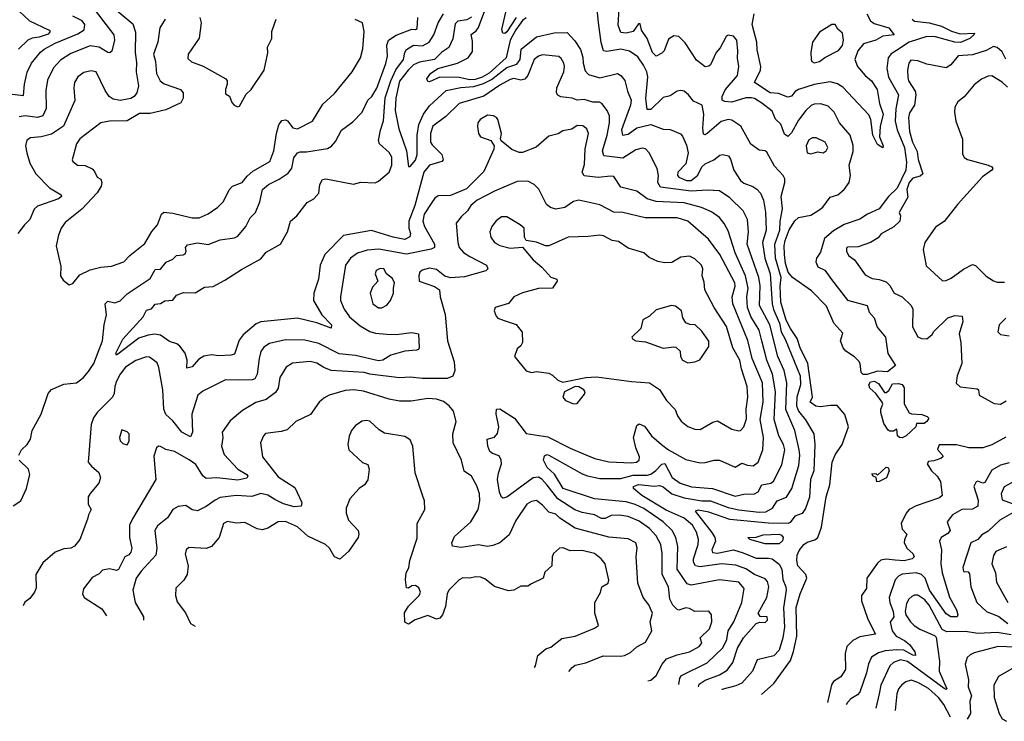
# Model space of a CAD drawing. Extents: x 1921360 to 2014538, y 768294 to 907744.
# Tile 36 of 256: x 1967673 to 1973276, y 768550 to 772542. Entities that reach past the tile are written whole.
import ezdxf

# ---------------------------------------------------------------- set-up
doc = ezdxf.new("R2010")
doc.units = 0

msp = doc.modelspace()

# ---------------------------------------------------------------- linework, layer by layer
at = {"layer": '0CON10XD'}
for points in [[(1967670.5, 772590.5), (1967728.9, 772535), (1967841.8, 772481.8), (1967846.1, 772475), (1967835, 772459.8), (1967785, 772442.6), (1967745, 772436), (1967719.2, 772425), (1967665.7, 772374.3)], [(1968102.4, 772595), (1968208.8, 772455), (1968213.1, 772425), (1968197.6, 772362.4), (1968185.7, 772354.3), (1968175, 772355.5), (1968125, 772384.8), (1968075, 772394.2), (1967965, 772349.7), (1967905, 772312.5), (1967865, 772268.9), (1967831.7, 772198.3), (1967821.7, 772138.3), (1967823.6, 772036.3), (1967804.2, 771995.8), (1967775, 771985.3), (1967705, 771994.2), (1967670.5, 771989.5)], [(1968213.8, 772603.8), (1968317.9, 772517.9), (1968331.7, 772471.7), (1968331.1, 772355), (1968337.7, 772297.7)], [(1971535.7, 768745.1), (1971539.6, 768760.4), (1971575, 768784.3), (1971655.5, 768814.5), (1971698.6, 768841.4), (1971732.1, 768885), (1971758.8, 768965), (1971791.6, 769025), (1971865, 769105.6), (1971885, 769113.1), (1971915, 769112.5), (1971928.8, 769125), (1971927.5, 769145), (1971886.9, 769146.9), (1971875.6, 769165), (1971925.2, 769255), (1971937.3, 769315), (1971928.2, 769345), (1971915, 769359.5), (1971855, 769384.2), (1971805, 769417.6), (1971749, 769439), (1971666.5, 769446.5), (1971545, 769428.3), (1971519.5, 769435), (1971507.9, 769455), (1971507.9, 769475), (1971533.7, 769555), (1971536.7, 769585), (1971525, 769626.7), (1971501.6, 769665), (1971455, 769705.2), (1971351.9, 769751.9), (1971213.1, 769835), (1971166.9, 769875), (1971166.9, 769885), (1971195, 769896.6), (1971285, 769887.2), (1971315, 769891.8), (1971335, 769884.6), (1971383.9, 769843.9), (1971455, 769820.7), (1971555, 769803.4), (1971605, 769803.5), (1971705, 769767.2), (1971765, 769753.9), (1971881, 769739), (1971918.8, 769741.2), (1971957.6, 769762.4), (1971984.4, 769805), (1972036.5, 769825), (1972066.4, 769873.6), (1972106.5, 770005), (1972112.2, 770065), (1972109, 770095), (1972084.3, 770205), (1972033.3, 770323.3), (1972038.1, 770475), (1972023.7, 770545), (1971988.3, 770625), (1971942.6, 770805), (1971883.2, 770915), (1971887.3, 771027.3), (1971880.3, 771075), (1971812.2, 771265), (1971821, 771335), (1971814.1, 771405), (1971790, 771455), (1971715, 771529.1), (1971655, 771567.3), (1971588.3, 771571.7), (1971495, 771567.2), (1971319.9, 771589.9), (1971304.1, 771615), (1971308.9, 771655), (1971300.6, 771695), (1971255.3, 771785.3), (1971235, 771807.7), (1971215, 771810.3), (1971178.7, 771801.3), (1971105, 771754.6), (1970997.1, 771767.1), (1970990, 771795), (1971017.3, 771885), (1971029.5, 771955), (1971029.1, 771995), (1971016.4, 772025), (1970985.5, 772065), (1970972.6, 772072.6), (1970935, 772073.2), (1970885, 772088.1), (1970845, 772084.5), (1970817.5, 772095), (1970752.8, 772102.8), (1970735, 772112.2), (1970728.8, 772125), (1970729.2, 772155), (1970770.6, 772245), (1970774.2, 772275), (1970769.7, 772295), (1970755, 772321.5), (1970742.1, 772332.1), (1970648.1, 772341.9), (1970625, 772334.3), (1970601.9, 772315), (1970565.6, 772224.4), (1970547.3, 772202.7), (1970525, 772198.1), (1970485, 772206.7), (1970465, 772202.4), (1970405, 772168.9), (1970315, 772106.3), (1970175, 772065.9), (1970099.2, 771990.8), (1970025, 771936.9), (1970010.4, 771895), (1970011.1, 771845), (1970019.7, 771829.7), (1970075.7, 771775), (1970084, 771745), (1970075.5, 771734.5), (1970005, 771714.6), (1969972.6, 771675), (1969921.4, 771485), (1969887.9, 771395), (1969887, 771355), (1969897.8, 771325), (1969893.1, 771306.9), (1969865, 771291.9), (1969797.8, 771305), (1969675, 771342.8), (1969515.3, 771314.7), (1969409.1, 771205), (1969382.3, 771145), (1969374.3, 771065), (1969346.4, 770985), (1969344.6, 770945), (1969392.3, 770862.3), (1969447.1, 770805), (1969445, 770786), (1969365, 770817.3), (1969255, 770843.8), (1969045, 770822.2), (1969018.4, 770811.6), (1968945, 770749.5), (1968922.3, 770717.8), (1968895, 770639.2), (1968875, 770632.5), (1968805, 770628.9), (1968765, 770635.2), (1968721.7, 770628.3), (1968691.5, 770608.5), (1968655, 770567.5), (1968625, 770560), (1968626.7, 770605), (1968614.7, 770644.7), (1968584.5, 770685), (1968567.6, 770697.6), (1968525, 770711.6), (1968475, 770747.8), (1968442.3, 770752.3), (1968405, 770747.3), (1968350.5, 770729.5), (1968225, 770633.1), (1968220.9, 770645), (1968260.7, 770725), (1968375, 770852), (1968395, 770889.2), (1968423.6, 770896.4), (1968445, 770924.2), (1968475, 770927.5), (1968498.3, 770941.7), (1968545, 770946.7), (1968565.6, 770974.4), (1968605, 770990), (1968672.6, 770987.4), (1968725, 771020), (1968775, 771024.3), (1968840.9, 771059.1), (1968935, 771120.6), (1969045, 771181.5), (1969075, 771220), (1969157.1, 771265), (1969197.1, 771335), (1969215, 771396.2), (1969250, 771425), (1969309.1, 771500.9), (1969347.4, 771522.6), (1969375.6, 771554.4), (1969381.1, 771605), (1969397, 771633), (1969415, 771637.2), (1969573.6, 771606.4), (1969615, 771617.5), (1969695.8, 771614.2), (1969715, 771622.5), (1969775, 771673.8), (1969791.4, 771715), (1969790.3, 771760.3), (1969776.1, 771786.1), (1969720.8, 771835), (1969715.8, 771855), (1969726.5, 771913.5), (1969744.3, 771965.7), (1969752.8, 772097.2), (1969784.8, 772194.8), (1969813.3, 772256.7), (1969858.3, 772315), (1969865.7, 772355), (1969875, 772372.5), (1969915, 772396.5), (1969965, 772394.2), (1970003.1, 772415), (1970029.7, 772455), (1970054.7, 772525), (1970084.3, 772575.7)], [(1970555, 772553.1), (1970535, 772536.8), (1970497, 772485), (1970464, 772425), (1970441.9, 772325), (1970345, 772238.3), (1970304.7, 772215), (1970265, 772201.1), (1970235, 772199.6), (1970175, 772212.5), (1970065, 772214.3), (1970005, 772188.6), (1969995, 772190.8), (1969990, 772205), (1970010.9, 772235), (1970052, 772265), (1970165, 772294.8), (1970225.8, 772325), (1970249.3, 772360.7), (1970249.7, 772420.3), (1970242.9, 772457.1), (1970271.6, 772478.4), (1970285, 772498), (1970331.3, 772625)], [(1970498.6, 772555), (1970445, 772472.9), (1970435, 772464.1), (1970423.3, 772465), (1970416.6, 772486.6), (1970440.6, 772585)], [(1971895.5, 768701.9), (1971965.6, 768764.4), (1972059.7, 768895), (1972076.7, 768946.7), (1972095.7, 769034.3), (1972092.6, 769197.4), (1972114.3, 769275), (1972152.3, 769365), (1972146.9, 769385), (1972102.1, 769435), (1972095.5, 769465), (1972098.3, 769495), (1972108.8, 769521.2), (1972135, 769555.5), (1972155, 769568.8), (1972198.1, 769581.9), (1972215, 769596.2), (1972236.2, 769655), (1972262.6, 769827.4), (1972283.2, 769895), (1972297.8, 770025), (1972313.1, 770066.9), (1972353.3, 770125), (1972390, 770225), (1972368, 770295), (1972325.8, 770345.8), (1972287.6, 770347.6), (1972228.4, 770338.4), (1972203.6, 770343.6), (1972171.8, 770365), (1972185.2, 770395), (1972158.6, 770585), (1972115.2, 770675), (1972098.4, 770728.4), (1972058.8, 770785), (1972035, 770832.9), (1972005.5, 770935), (1972001.5, 771025), (1972007, 771075), (1971974.5, 771185.5), (1971971.1, 771265), (1971998.6, 771345), (1972000.2, 771395), (1972013.8, 771465), (1972006.2, 771535), (1972026.9, 771615), (1972026.8, 771636.8), (1972017.5, 771655), (1971968.3, 771708.3), (1971925, 771788.6), (1971915, 771795.5), (1971880.7, 771799.3), (1971834.6, 771834.6), (1971777, 771937), (1971725, 771970.8), (1971705, 771973.8), (1971665, 771963.6), (1971585, 771894.5), (1971575, 771887.3), (1971565, 771890), (1971561, 771925), (1971566.5, 772005), (1971556.4, 772055), (1971508.5, 772078.5), (1971479.4, 772115), (1971455, 772134.5), (1971435, 772139.1), (1971415, 772135.5), (1971375, 772109.4), (1971335, 772099.5), (1971265, 772031.2), (1971245, 772030.5), (1971235.7, 772094.3), (1971247, 772217), (1971241.6, 772245), (1971223.7, 772283.7), (1971190.5, 772330.5), (1971143.7, 772363.7), (1971094.3, 772374.3), (1971015, 772361.1), (1970995.3, 772365.3), (1970981.5, 772411.5), (1970966.5, 772526.5), (1970958.2, 772618.2)], [(1972752.6, 772545), (1972765, 772533.7), (1972849.2, 772525), (1972919.2, 772505), (1972976.3, 772476.3), (1973025, 772461.4), (1973106.2, 772465), (1973103.8, 772455), (1973080, 772435), (1973027.2, 772412.8), (1972995, 772414.1), (1972885, 772444), (1972835, 772445.9), (1972735, 772413.8), (1972662.6, 772367.4), (1972633, 772347), (1972614.6, 772325), (1972608.4, 772265), (1972618.1, 772215), (1972675.2, 772115), (1972660, 772035), (1972655.8, 771965), (1972667.5, 771915), (1972708.3, 771815), (1972720.6, 771730.6), (1972716.2, 771685), (1972667.1, 771582.9), (1972617.3, 771535), (1972565, 771466.5), (1972497.1, 771435), (1972455, 771407.1), (1972365, 771376.5), (1972305, 771340.6), (1972253.6, 771296.4), (1972231.1, 771218.9), (1972207.7, 771185), (1972204.2, 771165), (1972215, 771136.5), (1972255, 771116.7), (1972293.9, 771063.9), (1972385, 770946.9), (1972495.5, 770915), (1972507.3, 770877.3), (1972535.4, 770845.4), (1972552.3, 770792.2), (1972600.4, 770735), (1972612.9, 770642.9), (1972657.5, 770575), (1972611.7, 770538.3), (1972555, 770542.5), (1972496.4, 770523.6), (1972473.6, 770523.6), (1972462.7, 770535), (1972456.8, 770585), (1972449.1, 770599.1), (1972423.7, 770623.7), (1972375, 770655.4), (1972358.8, 770675), (1972344.3, 770715), (1972357.6, 770757.6), (1972305.8, 770815.8), (1972265, 770911.6), (1972180.1, 771000.1), (1972070.8, 771075), (1972046.3, 771105), (1972031.2, 771155), (1972026.3, 771206.3), (1972023.6, 771255), (1972029.4, 771285), (1972052.8, 771347.2), (1972085, 771398), (1972105, 771416.7), (1972175, 771429.5), (1972221.5, 771458.5), (1972243.9, 771476.1), (1972285, 771532.9), (1972330, 771545), (1972365, 771575.7), (1972394.4, 771615), (1972402, 771655), (1972392.9, 771715), (1972417.1, 771792.9), (1972417, 771827), (1972399.6, 771885), (1972338.5, 771955), (1972308.8, 772015), (1972275, 772050.3), (1972232.6, 772062.6), (1972195, 772062.2), (1972176.6, 772053.4), (1972146.4, 772025), (1972105, 771969.6), (1972065, 771898.2), (1972045, 771877.8), (1972025, 771891.4), (1972005, 771948.1), (1971975.3, 771975.3), (1971955, 772021.4), (1971896.2, 772066.2), (1971855, 772093.1), (1971837.5, 772097.5), (1971805, 772097.7), (1971725, 772072.6), (1971685.8, 772075.8), (1971670.3, 772085), (1971670.6, 772105), (1971688, 772142), (1971758.6, 772225), (1971765.5, 772275), (1971757.6, 772322.4), (1971760.9, 772365), (1971754.2, 772425), (1971735, 772448.8), (1971705, 772454), (1971693, 772447), (1971658.7, 772381.3), (1971637.5, 772355), (1971605, 772286), (1971595, 772277.5), (1971575, 772274.4), (1971525, 772312.3), (1971461.1, 772411.1), (1971425, 772446.9), (1971395, 772449.4), (1971365, 772431.4), (1971340, 772365), (1971328.2, 772351.8), (1971295, 772334.4), (1971275, 772354.4), (1971243.4, 772435), (1971211.5, 772481.5), (1971205, 772519.2), (1971195, 772517.8), (1971165, 772475.5), (1971125, 772465.5), (1971095, 772468.6), (1971078.9, 772511.1), (1971084.8, 772605)], [(1972587.5, 771825), (1972585, 771813.8), (1972555, 771831.4), (1972527.6, 771885), (1972516.2, 771975), (1972505, 772000.5), (1972358, 772158), (1972327.7, 772177.7), (1972285, 772188), (1972195, 772173), (1972104.8, 772145.2), (1972086.3, 772133.7), (1972065, 772106.7), (1972045, 772102.1), (1971991.9, 772121.9), (1971944.9, 772124.9), (1971854.4, 772184.4), (1971888.5, 772255), (1971890.9, 772275), (1971870.3, 772370.3), (1971867.4, 772415), (1971842.5, 772515), (1971852.1, 772575)], [(1972494.6, 772574.6), (1972515.4, 772535.4), (1972535, 772521.1), (1972619.2, 772495), (1972650, 772455), (1972585, 772447.8), (1972545, 772424.6), (1972475, 772403.8), (1972442.2, 772365), (1972426, 772315), (1972440.9, 772275), (1972484.3, 772224.3), (1972520.5, 772195), (1972552.8, 772145), (1972566.4, 772065), (1972587.5, 772005), (1972570.8, 771935), (1972566, 771875), (1972587.5, 771825)], [(1967615, 772120.9), (1967695, 772110), (1967700.2, 772175), (1967716.6, 772243.4), (1967740.6, 772295), (1967791.9, 772358.1), (1967811.8, 772375), (1967875, 772408.8), (1968005, 772461.6), (1968040, 772485), (1968044.6, 772515), (1968027.9, 772535), (1967975, 772561.9)], [(1967668, 770065), (1967682.9, 770095), (1967715, 770124.3), (1967734.5, 770155), (1967744.6, 770205), (1967795, 770297.5), (1967834.7, 770415), (1967855, 770437.8), (1967925, 770467.2), (1967996, 770475), (1968035, 770504.4), (1968065, 770540), (1968094.7, 770585), (1968144.7, 770715), (1968154.3, 770805), (1968167.5, 770862.5), (1968159.5, 770925), (1968175, 770939.5), (1968215, 770931.5), (1968245, 770942.5), (1968285, 770982.9), (1968415, 771070), (1968445, 771120), (1968475, 771123.3), (1968507.7, 771162.3), (1968545, 771179.4), (1968565, 771199.4), (1968603.2, 771203.2), (1968615, 771210.6), (1968620.5, 771225), (1968616.9, 771245), (1968628.2, 771261.8), (1968685, 771272.5), (1968745, 771263.3), (1968815, 771288.6), (1968895, 771301.1), (1968915, 771310), (1968960.8, 771365), (1968985.5, 771414.5), (1969015.4, 771444.6), (1969040.4, 771505), (1969055.6, 771575), (1969088.9, 771605), (1969150.6, 771635), (1969201.2, 771668.8), (1969222, 771698), (1969233.8, 771756.2), (1969255, 771784.4), (1969269.3, 771790.7), (1969305, 771790.3), (1969425, 771809.4), (1969447.2, 771822.8), (1969470.2, 771849.8), (1969505, 771914.2), (1969569.4, 771960.6), (1969621.5, 772015), (1969655, 772084), (1969676.5, 772105), (1969705, 772152.5), (1969757, 772293), (1969765.6, 772335), (1969762.5, 772397.5), (1969772.8, 772425), (1969815, 772453.7), (1969905, 772488.9), (1969925, 772485.8), (1969935, 772492), (1969939.1, 772555)], [(1968502, 772545), (1968470.5, 772495), (1968459.2, 772415), (1968435.4, 772345), (1968446.3, 772305), (1968451.3, 772235), (1968473.6, 772193.6), (1968495, 772176.8), (1968587.5, 772145), (1968602.9, 772125), (1968604.4, 772095), (1968590.9, 772069.1), (1968505, 772029.6), (1968415, 772007.9), (1968355, 772007.3), (1968285, 771967.1), (1968185, 771965.3), (1968135, 771954.6), (1968015, 771864.6), (1967995.9, 771835), (1967972.5, 771745), (1967976.2, 771735), (1968002.5, 771715), (1968045, 771713.1), (1968085, 771692.5), (1968099.1, 771679.1), (1968115, 771646), (1968134.3, 771634.3), (1968140, 771615), (1968136.4, 771595), (1968115, 771556.9), (1968026.3, 771463.7), (1967932.1, 771387.9), (1967909.6, 771355), (1967893.8, 771315), (1967880.8, 771255), (1967908.3, 771138.3), (1967906.2, 771085), (1967920.5, 771060.5), (1967955, 771033.3)], [(1967955, 771033.3), (1967975, 771040), (1968015, 771090), (1968075, 771118.6), (1968135, 771133.6), (1968195, 771139.1), (1968265.7, 771165), (1968299.9, 771200.1), (1968385, 771269.2), (1968425, 771336.9), (1968458.1, 771375), (1968480.9, 771435), (1968494.1, 771445.9), (1968545, 771440.4), (1968655, 771414), (1968695, 771414.7), (1968745, 771436.9), (1968800.4, 771475), (1968832.2, 771507.8), (1968865, 771573.3), (1968883.8, 771595), (1968940, 771615), (1968968.5, 771651.5), (1969000.4, 771679.6), (1969097.5, 771735), (1969120, 771795), (1969134, 771895), (1969147.1, 771942.9), (1969165, 771969.2), (1969185, 771972.9), (1969196.9, 771966.9), (1969226.8, 771926.8), (1969255, 771921.1), (1969340, 771965), (1969398.9, 772061.1), (1969465, 772121.9), (1969565.3, 772244.7), (1969611.8, 772325), (1969626.8, 772376.8), (1969633.3, 772475), (1969623.6, 772523.6), (1969582.3, 772542.3)], [(1968698.8, 772555), (1968705.4, 772525), (1968693.8, 772436.2), (1968632, 772345), (1968630.8, 772320.8), (1968651.7, 772301.7), (1968717.1, 772277.1), (1968846.4, 772206.4), (1968853.3, 772195), (1968853.8, 772175), (1968843.8, 772145), (1968845, 772120), (1968867.3, 772107.3), (1968880.7, 772070.7), (1968894, 772055), (1968915, 772047.1)], [(1968915, 772047.1), (1968925, 772050), (1968962.2, 772117.8), (1968990, 772145), (1969064, 772255), (1969085.8, 772354.2), (1969084.2, 772385), (1969107.5, 772435), (1969108, 772475), (1969133.1, 772545)], [(1970245, 772556.3), (1970218.4, 772541.6), (1970167.1, 772532.9), (1970150.8, 772519.2), (1970137.4, 772432.6), (1970115, 772383.8), (1970075, 772356.9), (1970033.7, 772316.3), (1969948.8, 772301.2), (1969915, 772284.2), (1969884.1, 772255), (1969835, 772191.6), (1969813.4, 772095), (1969810.9, 772025), (1969831, 771921), (1969853.8, 771856.2), (1969875.2, 771795), (1969885, 771707.5), (1969895, 771705.7), (1969925, 771743.1), (1969935.7, 771775), (1969935.8, 771885), (1969945, 771945.5), (1969971.7, 772005), (1970005, 772051.5), (1970100.2, 772139.8), (1970183.2, 772156.8), (1970258.2, 772161.8), (1970312, 772178), (1970357.5, 772202.5), (1970445, 772270.7), (1970501.5, 772288.5), (1970520.4, 772315), (1970526.2, 772375), (1970614.3, 772445), (1970715, 772466.8), (1970788.5, 772468.5), (1970831.5, 772421.5), (1970865, 772373.1), (1970878.5, 772328.5), (1970880, 772295), (1970891.9, 772251.9), (1970911, 772231), (1970975, 772210.9), (1971075, 772235.5), (1971095, 772224.3), (1971116.4, 772196.4), (1971132, 772135), (1971153.7, 772085), (1971148.4, 772055), (1971098.3, 771915), (1971104.3, 771884.3), (1971135, 771890), (1971185.9, 771925.9), (1971265, 771945.5), (1971335, 771919.5), (1971375, 771916.4), (1971432.9, 771892.9), (1971445, 771880), (1971468.3, 771828.3), (1971477.3, 771785), (1971465, 771722.7), (1971417.7, 771675), (1971416.1, 771656.1), (1971425.2, 771645.2), (1971467.5, 771627.5), (1971495, 771626.3), (1971532.6, 771657.4), (1971554.4, 771705), (1971575, 771722.1), (1971623.1, 771745), (1971658.2, 771771.8), (1971675, 771774.5), (1971706.9, 771766.9), (1971719.1, 771749.1), (1971738.2, 771685), (1971775, 771626.9), (1971795, 771611.4), (1971845, 771593.1), (1971867.9, 771577.9), (1971888.2, 771555), (1971905.7, 771515), (1971917.4, 771447.4), (1971921.7, 771345), (1971899.8, 771275), (1971912.8, 771185), (1971944.5, 771095), (1971954.9, 770925), (1971962.6, 770892.6), (1971996.2, 770815), (1972006.1, 770765), (1972029.7, 770725), (1972114.7, 770515.3), (1972116.1, 770465), (1972096.2, 770395), (1972093.4, 770345), (1972104.6, 770314.6), (1972144.2, 770264.2), (1972191.9, 770185), (1972199, 770125), (1972191.6, 769975), (1972174.2, 769925), (1972167.1, 769825), (1972145, 769761.4), (1972127, 769733), (1972085, 769717.3), (1972058.5, 769681.5), (1972046, 769675), (1971935, 769676.7), (1971715, 769698.1), (1971595, 769740.5), (1971535, 769750.8), (1971516.9, 769745), (1971611.5, 769625), (1971628.5, 769595), (1971632.5, 769575), (1971611.6, 769525), (1971615, 769510.8), (1971645, 769506.7), (1971735, 769524.8), (1971790.8, 769509.2), (1971865, 769477.8), (1971935, 769478.4), (1971955, 769473.3), (1971995, 769444.7), (1972010.7, 769415), (1972015.8, 769355.8), (1972033.8, 769315), (1972036, 769296), (1972019.8, 769195), (1972026.1, 769085), (1972016, 769024), (1971995, 768954.5), (1971965, 768922.5), (1971870.9, 768899.1), (1971843.5, 768835), (1971783.6, 768766.4), (1971749, 768751), (1971669.9, 768730.1), (1971668.4, 768729.2)], [(1972195, 772296.4), (1972225, 772303.7), (1972255, 772326.5), (1972333.1, 772366.9), (1972354.8, 772395), (1972361.2, 772425), (1972355.4, 772465.4), (1972328.5, 772488.5), (1972314.6, 772514.6), (1972295, 772513.8), (1972225, 772471.9), (1972185.7, 772415), (1972175.2, 772355), (1972176.5, 772315), (1972180.8, 772305), (1972195, 772296.4)], [(1973285, 772316.9), (1973265, 772360), (1973235, 772384.6), (1973215, 772388.8), (1973173.7, 772366.3), (1973095, 772341.2), (1973013.3, 772336.7), (1972971.9, 772285), (1972945, 772268.8), (1972835, 772289.2), (1972785, 772308.8), (1972745, 772311.9), (1972732.7, 772295), (1972725.4, 772254.6), (1972727.8, 772215), (1972731.8, 772195), (1972769.4, 772135), (1972773.1, 772115), (1972765.4, 772055), (1972737.3, 772012.7), (1972731.4, 771985), (1972736.2, 771905), (1972753.5, 771845), (1972781.2, 771791.2), (1972787.2, 771747.2), (1972813.1, 771665), (1972798.1, 771651.9), (1972755, 771640.2), (1972735, 771615.4), (1972722.7, 771575), (1972728.2, 771531.8), (1972678.8, 771445), (1972686.4, 771425), (1972681.8, 771395), (1972647.4, 771362.6), (1972575, 771323.8), (1972558.9, 771301.1), (1972515, 771274.2), (1972445, 771249.5), (1972385, 771247.1), (1972378.7, 771241.3), (1972377.5, 771225), (1972390.2, 771200.2), (1972424.2, 771175), (1972485, 771090.8), (1972525, 771068.8), (1972565, 771063.6), (1972605, 771050), (1972625, 771030), (1972650, 770985), (1972695, 770965.8), (1972745.8, 770915), (1972755.5, 770895), (1972753.6, 770793.6), (1972785, 770736.7), (1972805, 770727.5), (1972835, 770726.7), (1972865, 770751.4), (1972875, 770768), (1972954.6, 770845.4), (1972995, 770858.9), (1973036.7, 770855), (1973040.6, 770825), (1973019.6, 770755), (1973028.5, 770705), (1973035.5, 770585), (1973008.1, 770515), (1973003.4, 770473.4), (1973025, 770453.8), (1973122, 770442), (1973130, 770435), (1973133.3, 770405), (1973218.1, 770358.1), (1973255, 770353.6), (1973287.4, 770372.6)], [(1968337.7, 772297.7), (1968335.8, 772245), (1968348.5, 772165), (1968340, 772125), (1968324.4, 772105), (1968305, 772094.1), (1968245, 772082.9), (1968205, 772090), (1968182.7, 772105), (1968159.1, 772139.1), (1968108.8, 772245), (1968079.1, 772250.9), (1968038, 772242), (1968005, 772216.9), (1967985.6, 772185), (1967981.1, 772155), (1967987.9, 772082.1), (1967923.1, 771936.9), (1967855, 771890.6), (1967795, 771874.6), (1967735, 771869.5), (1967713.5, 771856.5), (1967706.9, 771825), (1967713.8, 771785), (1967731.5, 771725), (1967765, 771664.3), (1967842.2, 771585), (1967908.8, 771545), (1967911.4, 771535), (1967895, 771523.1), (1967775, 771480), (1967756.3, 771463.7), (1967731.1, 771405), (1967700, 771375), (1967662.5, 771325)], [(1973295, 772157.2), (1973265, 772185.9), (1973205, 772221.9), (1973185, 772220), (1973147, 772203), (1973105, 772170.6), (1973047.6, 772102.4), (1973012.5, 772075), (1972995.6, 772045), (1972993.1, 772015), (1973001.4, 771965), (1973038.3, 771861.7), (1973038.3, 771778.3), (1973048.7, 771758.7), (1973066.2, 771746.2), (1973184.6, 771714.6), (1973206, 771705), (1973210.8, 771695), (1973205.7, 771685), (1973152.9, 771647.1), (1973009.8, 771490.2), (1972935, 771393.8), (1972885, 771361.2), (1972824.3, 771275), (1972815.6, 771235), (1972831.5, 771141.5), (1972925, 771056.9), (1972945, 771058.1), (1972975, 771071.5), (1973045, 771122.5), (1973095, 771148.9), (1973112.4, 771142.4), (1973172.6, 771082.6), (1973215, 771056.4), (1973235, 771048.8), (1973278.1, 771048.1)], [(1971423.7, 768758.5), (1971430.8, 768795), (1971439.6, 768810.4), (1971585, 768883.2), (1971675, 768967.8), (1971698.1, 769015), (1971705.2, 769065), (1971737.7, 769115), (1971783.5, 769225), (1971795.5, 769305), (1971765, 769341.1), (1971655.3, 769355.3), (1971495, 769324.6), (1971471.7, 769331.7), (1971415.3, 769415), (1971418.6, 769545), (1971407.3, 769595), (1971386.1, 769635), (1971335, 769684.7), (1971225, 769761.4), (1971175, 769784), (1971125, 769798.9), (1970945, 769814.8), (1970766.9, 769875), (1970716.9, 769956.9), (1970675, 769993.4), (1970653.8, 770035), (1970659.8, 770060.2), (1970675, 770067.3), (1970685, 770064.6), (1970875, 769957.6), (1970905, 769945.8), (1970975, 769932), (1971095, 769931.8), (1971165, 769950.3), (1971245, 769950.2), (1971265, 769955.6), (1971293.7, 769976.3), (1971327.1, 770012.9), (1971345, 770016.7), (1971386.1, 769936.1), (1971431.5, 769905), (1971496.7, 769883.3), (1971615, 769875.3), (1971745, 769831.4), (1971795, 769841.9), (1971855, 769843.6), (1971876.2, 769855), (1971896.9, 769895), (1971948, 769905), (1971963.8, 769916.2), (1972010.7, 770009.3), (1972027.1, 770095), (1972020.6, 770125), (1971992.9, 770175), (1971967.3, 770267.3), (1971973.8, 770425), (1971956.6, 770525), (1971925.9, 770605), (1971896.8, 770715), (1971881.1, 770775), (1971833.4, 770853.4), (1971814.9, 770904.9), (1971811.5, 770965), (1971818.4, 771015), (1971804, 771084), (1971745.2, 771215.1), (1971705, 771341.4), (1971682.7, 771382.7), (1971655, 771415.5), (1971609.5, 771449.5), (1971554, 771474), (1971455, 771499), (1971295, 771507), (1971245, 771523.1), (1971185, 771566.7), (1971095, 771588.5), (1971055, 771649.2), (1971035, 771652), (1970965, 771643.2), (1970885, 771653.6), (1970874.6, 771675), (1970887.8, 771717.8), (1970892, 771808), (1970910.4, 771895), (1970900.1, 771920.1), (1970878.3, 771938.3), (1970845, 771940), (1970815, 771918.5), (1970765, 771910.5), (1970736.9, 771893.1), (1970685, 771878.9), (1970612.6, 771817.4), (1970535, 771786.5), (1970515, 771785.5), (1970474, 771804), (1970413.6, 771853.6), (1970410, 771865), (1970415.6, 771895), (1970395, 771973.8), (1970387.5, 771985), (1970368.8, 771995), (1970335, 771999.1), (1970294, 771975), (1970280.8, 771955), (1970278, 771935), (1970284.2, 771895), (1970295, 771876.2), (1970355, 771853.8), (1970373.6, 771823.6), (1970372, 771805), (1970315, 771678.6), (1970215, 771580), (1970125, 771542.5), (1970055, 771538.8), (1970035, 771526.2), (1970018.5, 771501.5), (1969975, 771435.5), (1969968.1, 771395), (1969976.7, 771365), (1970034.2, 771265), (1970033.8, 771245), (1970014.5, 771235.5), (1969875, 771208.6), (1969716.4, 771236.4), (1969650.3, 771229.7), (1969595, 771212.7), (1969555.5, 771185), (1969528.2, 771145), (1969498.8, 770965), (1969499.6, 770945), (1969520.4, 770895), (1969551, 770851), (1969610.9, 770800.8), (1969665, 770767.9), (1969697.9, 770757.9), (1969762.1, 770752.1), (1969815, 770750.4), (1969905, 770762.2), (1969943.3, 770755), (1969947.5, 770675), (1969943.3, 770665), (1969931.2, 770661.2), (1969865, 770655.5), (1969785, 770633.8), (1969739.2, 770605), (1969715, 770600.8), (1969585, 770631.4), (1969490.6, 770640.6), (1969375, 770699.6), (1969295, 770718.1), (1969185, 770720.3), (1969095, 770700.4), (1969061.7, 770678.3), (1969046.4, 770653.7), (1969035.3, 770614.7), (1969024.7, 770525), (1969011.5, 770498.5), (1968996.8, 770493.2), (1968920.5, 770490.5), (1968845, 770493.1), (1968715, 770427.5), (1968687.1, 770405), (1968653, 770297), (1968656.9, 770195), (1968645, 770168.8), (1968595.6, 770195.6), (1968545, 770259.1), (1968504.1, 770295), (1968494, 770325), (1968487, 770435), (1968465, 770563.3), (1968455, 770589.4), (1968412, 770622), (1968395, 770624.2), (1968335, 770603.5), (1968275, 770564.6), (1968245, 770525.5), (1968225, 770484.3), (1968214.1, 770455), (1968211.5, 770415), (1968202.2, 770395), (1968113.6, 770306.4), (1968093.1, 770276.9), (1968080.9, 770239.1), (1968063.8, 770025), (1968081.3, 770001.3), (1968122.9, 769965), (1968132.9, 769935), (1968124.3, 769905), (1968073.9, 769846.1), (1968063.7, 769826.3), (1968063.1, 769785), (1968079.1, 769755), (1968064.2, 769725), (1968060, 769700), (1968015.5, 769585), (1967985, 769545.6), (1967965, 769534.6), (1967925, 769531.8), (1967875, 769512.2), (1967805, 769451.4), (1967765.6, 769385), (1967766.7, 769306.7), (1967758.1, 769285), (1967731.7, 769248.3), (1967702.5, 769227.5), (1967692.4, 769206.3)], [(1972175, 771779.4), (1972215, 771790.6), (1972245, 771783.5), (1972263.3, 771795), (1972272.7, 771815), (1972256.9, 771845), (1972205, 771870), (1972185, 771870), (1972165, 771858.6), (1972148.1, 771825), (1972155, 771784), (1972175, 771779.4)], [(1971248.6, 768779.6), (1971265, 768784.4), (1971295, 768810.8), (1971328.9, 768875), (1971355, 768904.4), (1971415, 768928.9), (1971485, 768945.3), (1971540.9, 768975), (1971554.5, 768995), (1971545.7, 769025), (1971598.5, 769075), (1971612.2, 769115), (1971610.6, 769155), (1971595, 769176.7), (1971515, 769173.8), (1971485, 769191.6), (1971465, 769196), (1971425, 769182.1), (1971414.4, 769185), (1971389.8, 769209.7), (1971372.8, 769245), (1971365.3, 769315), (1971329.7, 769385), (1971328.8, 769505), (1971321.1, 769555), (1971294.8, 769604.8), (1971257.5, 769647.5), (1971199.3, 769689.3), (1971135, 769714.7), (1971085, 769721.9), (1971038.9, 769721.1), (1971005.4, 769704.6), (1970983.9, 769703.9), (1970945, 769725.4), (1970875, 769737.5), (1970833.1, 769753.1), (1970735, 769814.8), (1970675, 769894.3), (1970645, 769927.1), (1970625, 769939.6), (1970595, 769935.4), (1970445, 769825.5), (1970425, 769819.2), (1970414.4, 769824.4), (1970402.8, 769852.8), (1970392.6, 769925), (1970397.4, 769962.6), (1970414.2, 770015), (1970413.4, 770035), (1970400.9, 770060.9), (1970363.1, 770073.1), (1970348.8, 770085), (1970337.6, 770115), (1970333.3, 770155), (1970375, 770166.9), (1970392.3, 770187.7), (1970399.6, 770225), (1970385, 770300), (1970386.7, 770325), (1970405, 770327.5), (1970488.2, 770275), (1970555, 770188), (1970679.2, 770169.2), (1970805, 770104), (1970895, 770065.4), (1970946, 770046), (1971026.4, 770026.3), (1971155, 770019.7), (1971184, 770025), (1971197.8, 770035), (1971200.8, 770055), (1971179.3, 770105), (1971165.4, 770165), (1971185, 770233.3), (1971198, 770242), (1971229.5, 770229.5), (1971269.6, 770175), (1971324.7, 770125), (1971365, 770094.7), (1971465, 770039.6), (1971545, 770020.4), (1971575, 770022.2), (1971625, 770036.4), (1971655, 770035.5), (1971745, 769996), (1971782.1, 770017.9), (1971815, 770007.1), (1971846.9, 770003.1), (1971875.2, 770024.7), (1971901.8, 770095), (1971906.3, 770165), (1971886.3, 770266.3), (1971903.6, 770365), (1971900.6, 770475), (1971841.4, 770615), (1971817.4, 770717.4), (1971732.2, 770925), (1971728.4, 770965), (1971744.3, 771025), (1971742.7, 771045), (1971656.7, 771206.7), (1971592.4, 771292.4), (1971475.5, 771395.5), (1971415.3, 771414.7), (1971233.3, 771415), (1971105, 771444.5), (1971055, 771447.3), (1970975, 771489.1), (1970855, 771514.6), (1970825, 771507.8), (1970775, 771473.8), (1970725, 771464.5), (1970693.6, 771473.6), (1970670.6, 771490.6), (1970628.3, 771578.3), (1970601.4, 771605), (1970565, 771623.4), (1970505, 771620.9), (1970375, 771567.1), (1970277.3, 771515), (1970240.9, 771485), (1970222.3, 771455), (1970185, 771421.1), (1970157.5, 771385), (1970166.2, 771275), (1970174.6, 771245), (1970198, 771218), (1970235, 771195.4), (1970330, 771145), (1970338, 771125), (1970326.5, 771113.5), (1970205, 771079.6), (1970125, 771073.5), (1970093, 771083), (1970045, 771121.1), (1970005, 771127.8), (1969963.1, 771116.9), (1969950.8, 771105), (1969944, 771085), (1969947.5, 771055), (1970034.5, 771024.5), (1970062, 771005), (1970065.6, 770965), (1970094.7, 770864.7), (1970107.1, 770715), (1970145.8, 770595.8), (1970149.7, 770545), (1970137.3, 770512.7), (1970105, 770500.6), (1969965, 770499.7), (1969895, 770508.7), (1969835, 770504.1), (1969665, 770524.8), (1969632.9, 770535), (1969446.4, 770546.4), (1969403.3, 770563.3), (1969365, 770588.5), (1969327, 770597), (1969225, 770586.7), (1969190, 770565), (1969153.9, 770506.1), (1969143.5, 770445), (1969129.7, 770420.3), (1969075, 770381.1), (1969017.1, 770362.9), (1968941.7, 770318.3), (1968870.5, 770259.5), (1968825.6, 770195), (1968828.5, 770165), (1968822.4, 770115), (1968837, 770067), (1968913.8, 769985), (1968966.4, 769955), (1968972.5, 769945), (1968965, 769932.3), (1968915, 769921.5), (1968795, 769935.7), (1968735, 769931.1), (1968715, 769946.4), (1968675, 770010.8), (1968637.2, 770037.2), (1968555, 770084.4), (1968505.7, 770095.7), (1968475, 770114.2), (1968462.5, 770115), (1968451.2, 770105), (1968437.5, 770057.5), (1968447.5, 769925), (1968315, 769702.5), (1968298.5, 769665), (1968297.9, 769595), (1968310.8, 769535), (1968305, 769511.4), (1968293.6, 769496.4), (1968271.4, 769485), (1968235, 769414.4), (1968225, 769407.8), (1968185, 769416.5), (1968145, 769410), (1968125, 769388.8), (1968085, 769368), (1968035.8, 769304.2), (1968030.8, 769275), (1968040.8, 769255), (1968139.9, 769189.9), (1968168.1, 769150.5)], [(1971766.5, 770203.5), (1971775, 770204.4), (1971794.7, 770225.3), (1971808.7, 770271.3), (1971807.5, 770325), (1971817.6, 770395), (1971812.3, 770455), (1971780.8, 770555), (1971772.3, 770605), (1971732.1, 770675), (1971695.8, 770795.8), (1971625, 770904.5), (1971571.5, 771005), (1971569.1, 771049.1), (1971557.8, 771085), (1971560.4, 771125), (1971553.1, 771145), (1971515, 771180.8), (1971484.1, 771195.9), (1971435, 771190), (1971385, 771161.2), (1971345, 771158), (1971305, 771165.8), (1971255, 771188.8), (1971225, 771216.2), (1971135, 771242), (1971080, 771280), (1971045, 771286.4), (1970995, 771312.1), (1970973.5, 771316.5), (1970908.5, 771308.5), (1970795, 771304), (1970685, 771255.7), (1970665, 771255.7), (1970615, 771276.4), (1970555.7, 771285.7), (1970546.9, 771305), (1970544.2, 771355), (1970522, 771375), (1970445, 771420), (1970415, 771420.6), (1970385, 771397.5), (1970360, 771365), (1970349.5, 771335), (1970354.4, 771305), (1970374.5, 771275), (1970405, 771256.6), (1970465, 771242.2), (1970535, 771246.7), (1970595, 771175.8), (1970645, 771134), (1970695, 771077.5), (1970730, 771065), (1970732.5, 771055), (1970705, 771013.8), (1970625, 771012.5), (1970535, 770988.6), (1970486.2, 770965), (1970455, 770926.2), (1970379.4, 770905), (1970372.5, 770885), (1970384.6, 770854.6), (1970395, 770844.2), (1970430.6, 770830.6), (1970498.3, 770808.3), (1970533.6, 770763.6), (1970533.8, 770705), (1970525, 770686.7), (1970505, 770670), (1970490, 770625), (1970555, 770543.8), (1970585, 770534.3), (1970615, 770540.8), (1970685, 770530), (1970705, 770520), (1970735, 770490), (1970765, 770479.6), (1970895, 770505.4), (1970955, 770510.4), (1971155, 770483.8), (1971256.6, 770476.6), (1971315, 770436.9), (1971354.6, 770374.6), (1971404.3, 770324.3), (1971417, 770287), (1971437.4, 770257.4), (1971475, 770226.7), (1971515, 770212.9), (1971545, 770210), (1971618.7, 770251.3), (1971645, 770258.9), (1971725, 770212.2), (1971766.5, 770203.5)], [(1969735, 770902.5), (1969762.4, 770917.6), (1969782.9, 770945), (1969801.4, 770985), (1969800, 771015), (1969806.7, 771045), (1969795, 771068.8), (1969760, 771095), (1969745, 771124), (1969725, 771127.1), (1969701.4, 771115), (1969696, 771095), (1969712.2, 771055), (1969680.1, 771019.9), (1969668.5, 770985), (1969683.1, 770925), (1969715, 770903.1), (1969735, 770902.5)], [(1971475, 770589.6), (1971515, 770594.5), (1971543, 770607), (1971557.5, 770625), (1971595, 770683.3), (1971595, 770713.3), (1971555, 770768.8), (1971517.5, 770805), (1971487, 770807), (1971465, 770816.7), (1971446.2, 770845), (1971439.4, 770885), (1971405, 770912.5), (1971382.5, 770915), (1971295, 770892), (1971256.7, 770855), (1971220, 770835), (1971208.8, 770785), (1971157.5, 770735), (1971162.5, 770725), (1971180, 770715), (1971235, 770708.8), (1971335, 770672.5), (1971395, 770681.2), (1971407.7, 770677.7), (1971431.2, 770655), (1971434, 770625), (1971446, 770605), (1971475, 770589.6)], [(1973285.9, 770844.1), (1973246.7, 770805), (1973240, 770765), (1973255, 770750.8), (1973303.2, 770743.2)], [(1970825, 770356.2), (1970845, 770358.8), (1970888.3, 770411.7), (1970891.2, 770425), (1970883.3, 770435), (1970855, 770452), (1970835, 770454.3), (1970774, 770425), (1970764, 770395), (1970780, 770375), (1970825, 770356.2)], [(1972695, 770162.3), (1972680, 770165), (1972669.4, 770175), (1972665, 770212.5), (1972645, 770201.2), (1972625, 770200), (1972615, 770206.2), (1972590.8, 770245), (1972573.6, 770306.4), (1972573.4, 770326.6), (1972584.3, 770355), (1972581.5, 770365), (1972546.2, 770415), (1972510.8, 770445), (1972506.1, 770465), (1972515, 770480.5), (1972535, 770484.5), (1972561.1, 770471.1), (1972595, 770420), (1972605, 770420), (1972618.8, 770431.2), (1972640.3, 770469.7), (1972675, 770471.9), (1972695, 770465.6), (1972706.9, 770446.9), (1972706.9, 770356.9), (1972735, 770305.8), (1972748.6, 770298.6), (1972807.5, 770295), (1972836.7, 770285), (1972847.5, 770275), (1972836.2, 770255), (1972820, 770245), (1972777.5, 770245), (1972773.3, 770225), (1972717.5, 770175), (1972695, 770162.3)], [(1970799.1, 768833.4), (1970816.5, 768855), (1970835, 768868.5), (1970895, 768882.9), (1970993.1, 768923.1), (1971095, 768920), (1971115.8, 768924.2), (1971148.5, 768941.5), (1971185, 768974.4), (1971235, 769000), (1971270, 769065), (1971261.4, 769115), (1971274.3, 769165), (1971252.9, 769212.9), (1971221.1, 769255), (1971191.2, 769335), (1971182.2, 769485), (1971187.4, 769537.4), (1971179.2, 769565), (1971135, 769588.8), (1971025, 769596.9), (1970835, 769647.9), (1970746.5, 769706.5), (1970725, 769728.9), (1970685, 769740.4), (1970648.6, 769778.7), (1970615, 769806.6), (1970585, 769801.1), (1970558.5, 769785), (1970497.1, 769692.9), (1970458.9, 769611.1), (1970405, 769566), (1970365, 769549.4), (1970335.4, 769544.6), (1970285, 769554.7), (1970185, 769538.9), (1970136.2, 769546.2), (1970132.9, 769565), (1970147.9, 769602.1), (1970240, 769685), (1970281.9, 769755), (1970291.7, 769805), (1970290, 769845), (1970275, 769890), (1970245, 769943.8), (1970203.3, 769973.3), (1970186.9, 770035), (1970139.4, 770135), (1970137.5, 770185), (1970157.5, 770255), (1970141.9, 770315), (1970116.9, 770345), (1970085, 770368.7), (1970045, 770382.2), (1969995, 770385.8), (1969901.9, 770371.9), (1969835, 770370.8), (1969775, 770381.8), (1969629, 770429), (1969575, 770436.4), (1969525, 770432.7), (1969435, 770405.5), (1969405, 770388.1), (1969377.5, 770365), (1969327.5, 770295), (1969243.8, 770255), (1969195, 770207.5), (1969162.1, 770197.9), (1969072.2, 770187.8), (1969060, 770175), (1969044.4, 770135), (1969055, 770053.8), (1969145, 769940.9), (1969239.5, 769879.5), (1969278.6, 769795), (1969275, 769774), (1969235, 769769.3), (1969175, 769787.2), (1969125, 769811.3), (1969085, 769836.2), (1969045, 769846.3), (1968995, 769828.5), (1968905, 769834.2), (1968815, 769822.3), (1968785, 769807.9), (1968735, 769771.1), (1968685, 769746.9), (1968655, 769752.5), (1968618.3, 769778.3), (1968575, 769771.1), (1968545, 769755.6), (1968515, 769707.1), (1968458.3, 769661.7), (1968442.5, 769635), (1968452.9, 769535), (1968448.2, 769495), (1968365.3, 769404.7), (1968336.5, 769365), (1968317.1, 769295), (1968330, 769225), (1968377.5, 769145), (1968378.7, 769125.8)], [(1970602.6, 768856.7), (1970608.9, 768865), (1970621.9, 768925), (1970667, 768963), (1970695, 768971.2), (1970758.8, 769021.2), (1970835, 769034.6), (1970945, 769078.9), (1970966.9, 769095), (1970945.6, 769165), (1970945.7, 769225), (1970977.9, 769282.1), (1970985.7, 769314.3), (1971021.2, 769335), (1971026.8, 769353.2), (1971005, 769445.7), (1970981.8, 769475), (1970945, 769504.7), (1970875, 769522.1), (1970805, 769519.4), (1970766.6, 769536.6), (1970744.3, 769535.7), (1970710.6, 769505), (1970703.1, 769485), (1970700.8, 769435), (1970661.8, 769398.2), (1970652, 769365), (1970585, 769332.5), (1970565, 769318.1), (1970525, 769318.6), (1970485, 769295.6), (1970455, 769291.9), (1970375, 769317.5), (1970319.7, 769359.7), (1970295, 769369.4), (1970267.3, 769372.7), (1970235, 769364.2), (1970195, 769365.6), (1970175, 769354.3), (1970114.5, 769295), (1970105.5, 769275), (1970097.2, 769202.8), (1970080, 769155), (1970065, 769136.2), (1970045, 769130.8), (1969995, 769152), (1969922.9, 769127.1), (1969885, 769102.5), (1969865, 769113.3), (1969862.3, 769167.7), (1969886.2, 769205), (1969946.5, 769265), (1969954.5, 769285), (1969945, 769309.2), (1969925, 769322), (1969905, 769320), (1969885, 769307.5), (1969875, 769310), (1969868.8, 769355), (1969872.5, 769395), (1969887.3, 769422.7), (1969894, 769465), (1969935, 769592.5), (1969935.6, 769675), (1969979.4, 769755), (1969976.7, 769805), (1969965, 769836), (1969924.5, 769964.5), (1969910, 770115), (1969895, 770151.4), (1969865, 770170.5), (1969750.2, 770190.2), (1969718, 770208), (1969665, 770256.7), (1969645, 770261.4), (1969622.7, 770257.3), (1969585, 770233.3), (1969561.2, 770205), (1969548, 770172), (1969541.2, 770125), (1969546.7, 770095), (1969623.2, 770023.2), (1969655, 770011.2), (1969662.5, 769985), (1969655.4, 769924.6), (1969635, 769896.2), (1969605, 769874), (1969551.4, 769815), (1969531.7, 769761.7), (1969531.1, 769735), (1969544.4, 769695), (1969598.6, 769635), (1969603.1, 769615), (1969598.6, 769595), (1969544.5, 769515.5), (1969495, 769472), (1969465, 769485.8), (1969435.6, 769535), (1969414.3, 769555), (1969313, 769603), (1969255, 769656.2), (1969185, 769686.5), (1969144.7, 769685.3), (1969085, 769649.5), (1969055, 769640), (1969025, 769645.5), (1968955, 769680.5), (1968905, 769676.9), (1968855, 769686.8), (1968833.8, 769675), (1968808.1, 769595), (1968764.2, 769545), (1968735, 769533.3), (1968635, 769538.2), (1968620, 769525), (1968615, 769500), (1968632.5, 769435), (1968625.8, 769385), (1968606.8, 769353.2), (1968562, 769308), (1968560, 769265), (1968569.7, 769229.7), (1968617.4, 769167.4), (1968645.6, 769105.6), (1968671.1, 769090.8)], [(1968285, 770122.5), (1968296.9, 770143.1), (1968295.8, 770185), (1968285, 770196.2), (1968255, 770207.5), (1968240.6, 770165), (1968245.6, 770145.6), (1968260.3, 770130.3), (1968285, 770122.5)], [(1973285, 770167.2), (1973205, 770122), (1973155, 770106.7), (1973075, 770105.5), (1973005, 770122.5), (1972905, 770122.5), (1972897.1, 770097.1), (1972925.6, 770065), (1972927.5, 770055), (1972916.2, 770045), (1972875, 770030.9), (1972845, 770028.9), (1972837.1, 770015), (1972861.4, 769975), (1972893.7, 769943.7), (1972912.7, 769915), (1972922.5, 769835), (1972908.5, 769821.5), (1972775, 769775.3), (1972735.7, 769755), (1972717.1, 769735), (1972690, 769675), (1972695, 769643.8), (1972722.5, 769615), (1972707.9, 769582.1), (1972707.1, 769565), (1972723.3, 769533.3), (1972755, 769504.4), (1972763.5, 769485), (1972752.9, 769475), (1972707.2, 769462.8), (1972655.8, 769465.8), (1972605, 769472.7), (1972573.2, 769466.8), (1972555, 769450), (1972494.6, 769365), (1972491.5, 769305), (1972464.5, 769265.5), (1972464.5, 769235), (1972500.7, 769130.7), (1972544.2, 769045), (1972455, 769031.2), (1972415, 769009.2), (1972380.5, 768975), (1972371.4, 768935), (1972372.7, 768845), (1972347.1, 768802.9), (1972304.7, 768775.3), (1972292.4, 768757.6), (1972271, 768656.8)], [(1967635.5, 769775), (1967680, 769805), (1967711.5, 769875), (1967731.9, 769955), (1967724.3, 769984.3), (1967670, 770035)], [(1972551.7, 769911.7), (1972547.5, 769937.5), (1972530, 769945), (1972521.7, 769958.3), (1972545, 769960), (1972555, 769950), (1972604.4, 769995.6), (1972615, 769994), (1972621.1, 769975), (1972605.7, 769935), (1972565, 769914), (1972551.7, 769911.7)], [(1973305, 770021.3), (1973255, 770006.5), (1973205, 769978.9), (1973165, 769909.4), (1973155, 769904.4), (1973125, 769916.2), (1973117.1, 769912.9)], [(1973388.5, 769945), (1973275, 769884.5), (1973259.3, 769845), (1973265, 769809.2), (1973341.4, 769781.4)], [(1973117.1, 769912.9), (1973103.6, 769885), (1973128.4, 769808.4), (1973126.6, 769773.4), (1973095, 769756.7), (1973034.2, 769755), (1972981.1, 769725), (1972950.5, 769685), (1972967.7, 769635), (1972955, 769618.5), (1972917.1, 769595), (1972908.6, 769575), (1972918.2, 769525), (1972914.7, 769445), (1972923.1, 769395), (1972965, 769256), (1973005, 769183.8), (1973012.9, 769155), (1973008.8, 769145), (1972972, 769145), (1972945, 769160.5), (1972851.5, 769295), (1972826.7, 769365), (1972805, 769385.6), (1972774.8, 769395.2), (1972695, 769387.5), (1972674.2, 769375.8), (1972655.4, 769355), (1972621.6, 769255), (1972624.4, 769225), (1972643.8, 769175), (1972647.3, 769145), (1972626.9, 769113.1), (1972637.4, 769065), (1972661.6, 769035), (1972709.3, 769009.3), (1972736.8, 768986.8), (1972767.5, 768945), (1972770.8, 768925), (1972755, 768925.9), (1972705, 768953.8), (1972665, 768957.3), (1972598.5, 768951.5), (1972561.3, 768938.7), (1972521.5, 768915), (1972503, 768877), (1972492.5, 768825), (1972454.3, 768715.7), (1972440.2, 768699.8), (1972402.5, 768677.5), (1972383.6, 768656.4), (1972375.7, 768644.2)], [(1973329.8, 769740.2), (1973250.4, 769695), (1973185, 769631.2), (1973149.1, 769610.9), (1973125.3, 769584.7), (1973085.5, 769565), (1973040.6, 769425), (1973045, 769402), (1973070, 769400), (1973079.1, 769389.1), (1973086.9, 769315), (1973119.3, 769225), (1973175, 769175.3), (1973245, 769145.2), (1973296.9, 769106.9)], [(1971915, 769558.8), (1971827.5, 769585), (1971817.5, 769595), (1971865, 769596.7), (1971905, 769610.4), (1971995, 769614.2), (1972008.8, 769608.8), (1972018.2, 769595), (1972014.2, 769575.8), (1971995, 769560), (1971915, 769558.8)], [(1973288.3, 769541.7), (1973227.8, 769515), (1973215, 769493.3), (1973205.5, 769445), (1973226.5, 769395), (1973232.3, 769342.3), (1973296.9, 769225)], [(1973315, 769041.2), (1973235, 769055.2), (1973125, 769050), (1973055, 769061.2), (1972949.5, 769059.5), (1972922.2, 769072.2), (1972849.8, 769209.8), (1972825, 769240.8), (1972785, 769267.5), (1972765, 769268.2), (1972749.3, 769260.7), (1972732.5, 769245), (1972720.5, 769219.5), (1972713.1, 769175), (1972716.7, 769155), (1972742.7, 769115), (1972764, 769095), (1972795, 769074.4), (1972878.9, 769038.9), (1972888.9, 769028.9), (1972907.3, 768892.7), (1972905.7, 768835), (1972949.2, 768735), (1972945, 768730.8), (1972935, 768735.8), (1972725, 768890), (1972685, 768898.7), (1972645.5, 768885), (1972625.9, 768865), (1972574.7, 768755), (1972564.8, 768705.2), (1972546.2, 768623.8)], [(1973338.4, 768971.6), (1973241.2, 768975), (1973105, 768939.3), (1973081.7, 768928.3), (1973065, 768911.9), (1973053.8, 768875), (1973073.3, 768785), (1973070.8, 768745), (1973089.4, 768695), (1973079.6, 768665), (1973083.3, 768595), (1973066, 768561.3)], [(1973345, 768863.8), (1973243.8, 768805), (1973217.5, 768755), (1973218.5, 768685), (1973248.1, 768595), (1973264.7, 768564.7), (1973289.7, 768549.7)], [(1972970.5, 768572.8), (1972932.5, 768645), (1972901.1, 768685), (1972845, 768736.7), (1972785, 768770.4), (1972745.9, 768784.1), (1972715.7, 768774.3), (1972693, 768757), (1972674.7, 768735), (1972664, 768706), (1972654.5, 768610.8)]]:
    msp.add_lwpolyline(points, dxfattribs=at)

doc.saveas('drawing.dxf')
